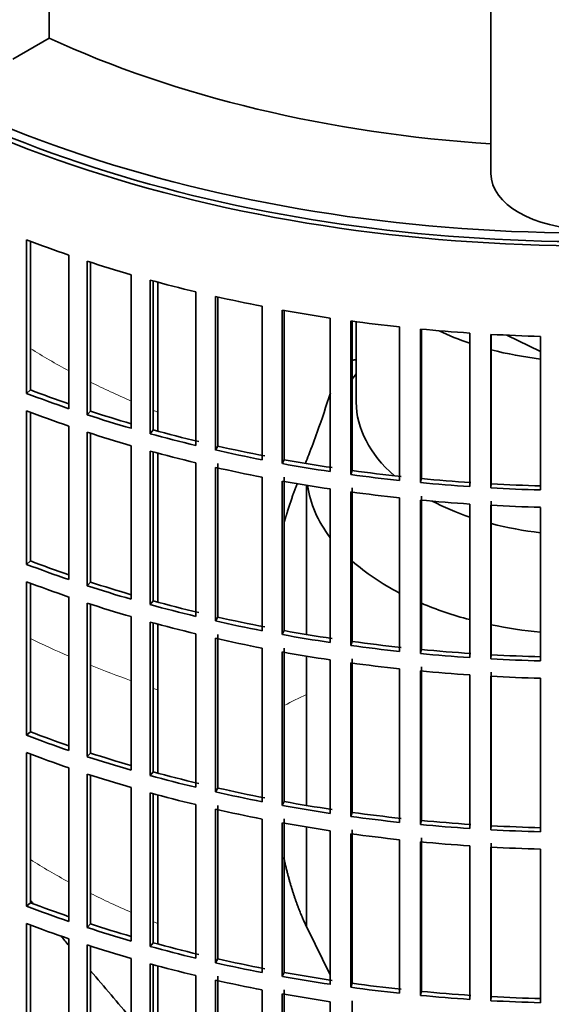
# Model space of a CAD drawing. Header units: millimetres. Extents: x 518 to 1410, y -2520 to 1834.
# Tile 5 of 33: x 1180 to 1255, y -2316 to -2177. Entities that reach past the tile are written whole.
import ezdxf

# ---------------------------------------------------------------- set-up
doc = ezdxf.new("R2010")
doc.units = ezdxf.units.MM
for name, color, linetype in [('VSI184-254_GIUNT', 7, 'Continuous'), ('VSI344-454_FILTR', 7, 'Continuous'), ('VSI344-454_SUPPO', 7, 'Continuous'), ('VSI344_DIFFUSORE', 7, 'Continuous')]:
    doc.layers.add(name, color=color, linetype=linetype)

# ---------------------------------------------------------------- blocks, each defined once
blk = doc.blocks.new('SE4')
at = {"layer": 'VSI184-254_GIUNT', "color": 7, "linetype": 'Continuous', "lineweight": 35}
for p, q in [((1227.83, -2219.53), (1227.83, -2230.89)), ((1227.83, -2226.89), (1227.27, -2227.61)), ((1220.83, -2242.57), (1220.83, -2263.61)), ((1220.83, -2266.66), (1220.83, -2287.69)), ((1220.83, -2290.74), (1220.83, -2304.76))]:
    blk.add_line(p, q, dxfattribs=at)
for centre, major_axis, start_param, end_param in [((1260.33, -2206.4), (-32.5, 0), 0.875493, 1.038932), ((1260.33, -2206.4), (-32.5, 0), 1.14425, 1.369498), ((1260.33, -2230.89), (-32.5, 0), 0, 0.584062), ((1260.33, -2240.79), (39.5, 0), 3.220457, 3.555729), ((1260.33, -2230.89), (-32.5, 0), 0.835386, 1.038932), ((1260.33, -2230.89), (-32.5, 0), 1.14425, 1.369498), ((1260.33, -2240.79), (39.5, 0), 3.720726, 3.98088), ((1260.33, -2240.79), (39.5, 0), 4.081192, 4.281952), ((1260.33, -2240.79), (39.5, 0), 4.365036, 4.547129)]:
    blk.add_ellipse(centre, major_axis=major_axis, ratio=0.57735, start_param=start_param, end_param=end_param, dxfattribs=at)
at = {"layer": 'VSI344-454_FILTR', "color": 7, "linetype": 'Continuous', "lineweight": 35}
for p, q in [((1181.32, -2229.64), (1181.32, -2208)), ((1181.85, -2229.15), (1181.85, -2208.2)), ((1187.29, -2231.79), (1187.29, -2210.15)), ((1189.87, -2232.65), (1189.87, -2211.01)), ((1190.34, -2232.14), (1190.34, -2211.16)), ((1196.08, -2234.56), (1196.08, -2212.92)), ((1198.76, -2235.31), (1198.76, -2213.67)), ((1199.17, -2234.78), (1199.17, -2213.78)), ((1205.19, -2236.96), (1205.19, -2215.32)), ((1207.96, -2237.61), (1207.96, -2215.97)), ((1208.3, -2237.06), (1208.3, -2216.05)), ((1214.57, -2239), (1214.57, -2217.36)), ((1217.4, -2239.53), (1217.4, -2217.89)), ((1217.68, -2238.97), (1217.68, -2217.94)), ((1224.17, -2240.65), (1224.17, -2219.01)), ((1227.06, -2241.06), (1227.06, -2219.43)), ((1227.27, -2240.5), (1227.27, -2219.46)), ((1233.94, -2241.91), (1233.94, -2220.27)), ((1236.88, -2242.21), (1236.88, -2220.57)), ((1237.02, -2241.64), (1237.02, -2220.58)), ((1243.84, -2242.77), (1243.84, -2221.14)), ((1246.81, -2242.95), (1246.81, -2221.32)), ((1246.88, -2242.38), (1246.88, -2221.32)), ((1253.83, -2243.24), (1253.83, -2221.6)), ((1181.85, -2229.15), (1181.32, -2229.64)), ((1181.32, -2253.72), (1181.32, -2232.08)), ((1181.85, -2253.23), (1181.85, -2232.29)), ((1190.34, -2232.14), (1189.87, -2232.65)), ((1187.29, -2255.87), (1187.29, -2234.24)), ((1189.87, -2256.74), (1189.87, -2235.1)), ((1190.34, -2256.23), (1190.34, -2235.25)), ((1199.17, -2234.78), (1198.76, -2235.31)), ((1196.08, -2258.64), (1196.08, -2237)), ((1198.76, -2259.4), (1198.76, -2237.76)), ((1199.17, -2258.87), (1199.17, -2237.87)), ((1208.3, -2237.06), (1207.96, -2237.61)), ((1205.19, -2261.05), (1205.19, -2239.41)), ((1217.68, -2238.97), (1217.4, -2239.53)), ((1207.96, -2261.69), (1207.96, -2240.06)), ((1208.3, -2261.15), (1208.3, -2239.51)), ((1227.27, -2240.5), (1227.06, -2241.06)), ((1214.57, -2263.08), (1214.57, -2241.45)), ((1217.4, -2263.62), (1217.4, -2241.98)), ((1217.68, -2263.06), (1217.68, -2241.42)), ((1237.02, -2241.64), (1236.88, -2242.21)), ((1224.17, -2264.73), (1224.17, -2243.1)), ((1227.06, -2265.15), (1227.06, -2243.51)), ((1227.27, -2264.59), (1227.27, -2242.95)), ((1246.88, -2242.38), (1246.81, -2242.95)), ((1233.94, -2266), (1233.94, -2244.36)), ((1236.88, -2266.29), (1236.88, -2244.66)), ((1237.02, -2265.72), (1237.02, -2244.09)), ((1246.88, -2266.46), (1246.88, -2244.83)), ((1243.84, -2266.86), (1243.84, -2245.22)), ((1246.81, -2267.04), (1246.81, -2245.4)), ((1253.83, -2267.32), (1253.83, -2245.69)), ((1181.85, -2253.23), (1181.32, -2253.72)), ((1181.32, -2277.81), (1181.32, -2256.17)), ((1181.85, -2277.32), (1181.85, -2256.37)), ((1190.34, -2256.23), (1189.87, -2256.74)), ((1187.29, -2279.96), (1187.29, -2258.32)), ((1199.17, -2258.87), (1198.76, -2259.4)), ((1189.87, -2280.82), (1189.87, -2259.18)), ((1190.34, -2280.31), (1190.34, -2259.34)), ((1196.08, -2282.73), (1196.08, -2261.09)), ((1208.3, -2261.15), (1207.96, -2261.69)), ((1198.76, -2283.48), (1198.76, -2261.85)), ((1199.17, -2282.96), (1199.17, -2261.96)), ((1217.68, -2263.06), (1217.4, -2263.62)), ((1205.19, -2285.14), (1205.19, -2263.5)), ((1207.96, -2285.78), (1207.96, -2264.14)), ((1208.3, -2285.24), (1208.3, -2263.6)), ((1214.57, -2287.17), (1214.57, -2265.53)), ((1217.68, -2287.15), (1217.68, -2265.51)), ((1227.27, -2264.59), (1227.06, -2265.15)), ((1237.02, -2265.72), (1236.88, -2266.29)), ((1217.4, -2287.7), (1217.4, -2266.06)), ((1224.17, -2288.82), (1224.17, -2267.18)), ((1227.27, -2288.67), (1227.27, -2267.04)), ((1246.88, -2266.46), (1246.81, -2267.04)), ((1227.06, -2289.24), (1227.06, -2267.6)), ((1233.94, -2290.08), (1233.94, -2268.45)), ((1237.02, -2289.81), (1237.02, -2268.17)), ((1236.88, -2290.38), (1236.88, -2268.74)), ((1243.84, -2290.95), (1243.84, -2269.31)), ((1246.81, -2291.13), (1246.81, -2269.49)), ((1246.88, -2290.55), (1246.88, -2268.91)), ((1253.83, -2291.41), (1253.83, -2269.77)), ((1181.85, -2277.32), (1181.32, -2277.81)), ((1181.32, -2301.89), (1181.32, -2280.26)), ((1181.85, -2301.41), (1181.85, -2280.46)), ((1190.34, -2280.31), (1189.87, -2280.82)), ((1187.29, -2304.05), (1187.29, -2282.41)), ((1189.87, -2304.91), (1189.87, -2283.27)), ((1190.34, -2304.4), (1190.34, -2283.42)), ((1199.17, -2282.96), (1198.76, -2283.48)), ((1196.08, -2306.82), (1196.08, -2285.18)), ((1208.3, -2285.24), (1207.96, -2285.78)), ((1198.76, -2307.57), (1198.76, -2285.93)), ((1199.17, -2307.04), (1199.17, -2286.04)), ((1205.19, -2309.22), (1205.19, -2287.58)), ((1208.3, -2309.32), (1208.3, -2287.69)), ((1217.68, -2287.15), (1217.4, -2287.7)), ((1207.96, -2309.87), (1207.96, -2288.23)), ((1227.27, -2288.67), (1227.06, -2289.24)), ((1214.57, -2311.26), (1214.57, -2289.62)), ((1217.4, -2311.79), (1217.4, -2290.15)), ((1217.68, -2311.23), (1217.68, -2289.6)), ((1237.02, -2289.81), (1236.88, -2290.38)), ((1246.88, -2290.55), (1246.81, -2291.13)), ((1224.17, -2312.91), (1224.17, -2291.27)), ((1227.06, -2313.32), (1227.06, -2291.69)), ((1227.27, -2312.76), (1227.27, -2291.12)), ((1233.94, -2314.17), (1233.94, -2292.53)), ((1236.88, -2314.47), (1236.88, -2292.83)), ((1237.02, -2313.9), (1237.02, -2292.26)), ((1243.84, -2315.03), (1243.84, -2293.4)), ((1246.81, -2315.21), (1246.81, -2293.58)), ((1246.88, -2314.64), (1246.88, -2293)), ((1253.83, -2315.5), (1253.83, -2293.86)), ((1181.85, -2301.41), (1181.32, -2301.89)), ((1181.32, -2325.98), (1181.32, -2304.34)), ((1181.85, -2325.49), (1181.85, -2304.55)), ((1190.34, -2304.4), (1189.87, -2304.91)), ((1187.29, -2328.13), (1187.29, -2306.5)), ((1189.87, -2328.99), (1189.87, -2307.36)), ((1199.17, -2307.04), (1198.76, -2307.57)), ((1190.34, -2328.49), (1190.34, -2307.51)), ((1196.08, -2330.9), (1196.08, -2309.26)), ((1198.76, -2331.66), (1198.76, -2310.02)), ((1199.17, -2331.13), (1199.17, -2310.13)), ((1208.3, -2309.32), (1207.96, -2309.87)), ((1217.68, -2311.23), (1217.4, -2311.79)), ((1205.19, -2333.31), (1205.19, -2311.67)), ((1207.96, -2333.95), (1207.96, -2312.32)), ((1208.3, -2333.41), (1208.3, -2311.77)), ((1227.27, -2312.76), (1227.06, -2313.32)), ((1214.57, -2335.34), (1214.57, -2313.71)), ((1217.4, -2335.87), (1217.4, -2314.24)), ((1217.68, -2335.32), (1217.68, -2313.68)), ((1237.02, -2313.9), (1236.88, -2314.47)), ((1224.17, -2336.99), (1224.17, -2315.36)), ((1227.27, -2336.85), (1227.27, -2315.21)), ((1246.88, -2314.64), (1246.81, -2315.21))]:
    blk.add_line(p, q, dxfattribs=at)
for centre, major_axis, start_param, end_param in [((1260.33, -2125.97), (143.5, 0), 2.974441, 5.119162), ((1260.33, -2125.97), (142.5, 0), 3.141593, 5.135288), ((1260.33, -2138.83), (-143.5, 0), 0.987776, 1.036806), ((1260.33, -2138.83), (-143.5, 0), 1.057589, 1.106619), ((1260.33, -2138.83), (-143.5, 0), 1.127403, 1.176432), ((1260.33, -2138.83), (-143.5, 0), 1.197216, 1.246245), ((1260.33, -2138.83), (-143.5, 0), 1.267029, 1.316058), ((1260.33, -2138.83), (-143.5, 0), 1.336842, 1.385871), ((1260.33, -2138.83), (-143.5, 0), 1.406655, 1.455685), ((1260.33, -2138.83), (-143.5, 0), 1.476469, 1.525498), ((1260.33, -2304.99), (-142.5, 0), -1.340701, -1.33667), ((1260.33, -2160.47), (-143.5, 0), 0.987776, 1.036806), ((1260.33, -2160.47), (-142.5, 0), 0.987604, 1.032651), ((1260.33, -2162.92), (-143.5, 0), 0.987776, 1.036806), ((1260.33, -2160.47), (-142.5, 0), 1.057417, 1.103102), ((1260.33, -2160.47), (-143.5, 0), 1.057589, 1.106619), ((1260.33, -2162.92), (-143.5, 0), 1.057589, 1.106619), ((1260.33, -2160.47), (-143.5, 0), 1.127403, 1.176432), ((1260.33, -2160.47), (-142.5, 0), 1.127231, 1.176604), ((1260.33, -2162.92), (-143.5, 0), 1.127403, 1.176432), ((1260.33, -2160.47), (-143.5, 0), 1.197216, 1.246245), ((1260.33, -2160.47), (-142.5, 0), 1.197044, 1.246417), ((1260.33, -2160.47), (-142.5, 0), 1.266857, 1.31623), ((1260.33, -2162.92), (-143.5, 0), 1.197216, 1.246245), ((1260.33, -2160.47), (-143.5, 0), 1.267029, 1.316058), ((1260.33, -2160.47), (-142.5, 0), 1.33667, 1.386044), ((1260.33, -2162.92), (-143.5, 0), 1.267029, 1.316058), ((1260.33, -2160.47), (-143.5, 0), 1.336842, 1.385871), ((1260.33, -2160.47), (-143.5, 0), 1.406655, 1.455685), ((1260.33, -2160.47), (-142.5, 0), 1.406483, 1.455857), ((1260.33, -2162.92), (-143.5, 0), 1.336842, 1.385871), ((1260.33, -2160.47), (-143.5, 0), 1.476469, 1.525498), ((1260.33, -2160.47), (-142.5, 0), 1.476296, 1.52567), ((1260.33, -2162.92), (-143.5, 0), 1.406655, 1.455685), ((1260.33, -2162.92), (-143.5, 0), 1.476469, 1.525498), ((1260.33, -2184.56), (-142.5, 0), 0.987604, 1.032651), ((1260.33, -2184.56), (-143.5, 0), 0.987776, 1.036806), ((1260.33, -2187.01), (-143.5, 0), 0.987776, 1.036806), ((1260.33, -2184.56), (-143.5, 0), 1.057589, 1.106619), ((1260.33, -2184.56), (-142.5, 0), 1.057417, 1.103102), ((1260.33, -2184.56), (-142.5, 0), 1.127231, 1.176604), ((1260.33, -2187.01), (-143.5, 0), 1.057589, 1.106619), ((1260.33, -2184.56), (-143.5, 0), 1.127403, 1.176432), ((1260.33, -2184.56), (-142.5, 0), 1.197044, 1.246417), ((1260.33, -2187.01), (-143.5, 0), 1.127403, 1.176432), ((1260.33, -2184.56), (-143.5, 0), 1.197216, 1.246245), ((1260.33, -2184.56), (-142.5, 0), 1.266857, 1.31623), ((1260.33, -2187.01), (-143.5, 0), 1.197216, 1.246245), ((1260.33, -2184.56), (-143.5, 0), 1.267029, 1.316058), ((1260.33, -2184.56), (-143.5, 0), 1.336842, 1.385871), ((1260.33, -2184.56), (-142.5, 0), 1.33667, 1.386044), ((1260.33, -2184.56), (-142.5, 0), 1.406483, 1.455857), ((1260.33, -2187.01), (-143.5, 0), 1.267029, 1.316058), ((1260.33, -2184.56), (-143.5, 0), 1.406655, 1.455685), ((1260.33, -2184.56), (-143.5, 0), 1.476469, 1.525498), ((1260.33, -2184.56), (-142.5, 0), 1.476296, 1.52567), ((1260.33, -2187.01), (-143.5, 0), 1.336842, 1.385871), ((1260.33, -2187.01), (-143.5, 0), 1.406655, 1.455685), ((1260.33, -2187.01), (-143.5, 0), 1.476469, 1.525498), ((1260.33, -2208.65), (-143.5, 0), 0.987776, 1.036806), ((1260.33, -2208.65), (-142.5, 0), 0.987604, 1.032651), ((1260.33, -2211.09), (-143.5, 0), 0.987776, 1.036806), ((1260.33, -2208.65), (-143.5, 0), 1.057589, 1.106619), ((1260.33, -2208.65), (-142.5, 0), 1.057417, 1.103102), ((1260.33, -2211.09), (-143.5, 0), 1.057589, 1.106619), ((1260.33, -2208.65), (-143.5, 0), 1.127403, 1.176432), ((1260.33, -2208.65), (-142.5, 0), 1.127231, 1.176604), ((1260.33, -2208.65), (-142.5, 0), 1.197044, 1.246417), ((1260.33, -2211.09), (-143.5, 0), 1.127403, 1.176432), ((1260.33, -2208.65), (-143.5, 0), 1.197216, 1.246245), ((1260.33, -2208.65), (-143.5, 0), 1.267029, 1.316058), ((1260.33, -2208.65), (-142.5, 0), 1.266857, 1.31623), ((1260.33, -2211.09), (-143.5, 0), 1.197216, 1.246245), ((1260.33, -2208.65), (-143.5, 0), 1.336842, 1.385871), ((1260.33, -2208.65), (-142.5, 0), 1.33667, 1.386044), ((1260.33, -2211.09), (-143.5, 0), 1.267029, 1.316058), ((1260.33, -2208.65), (-143.5, 0), 1.406655, 1.455685), ((1260.33, -2208.65), (-142.5, 0), 1.406483, 1.455857), ((1260.33, -2208.65), (-142.5, 0), 1.476296, 1.52567), ((1260.33, -2211.09), (-143.5, 0), 1.336842, 1.385871), ((1260.33, -2208.65), (-143.5, 0), 1.476469, 1.525498), ((1260.33, -2211.09), (-143.5, 0), 1.406655, 1.455685), ((1260.33, -2211.09), (-143.5, 0), 1.476469, 1.525498), ((1260.33, -2232.73), (-143.5, 0), 0.987776, 1.036806), ((1260.33, -2232.73), (-142.5, 0), 0.987604, 1.032651), ((1260.33, -2235.18), (-143.5, 0), 0.987776, 1.036806), ((1260.33, -2232.73), (-142.5, 0), 1.057417, 1.103102), ((1260.33, -2232.73), (-143.5, 0), 1.057589, 1.106619), ((1260.33, -2235.18), (-143.5, 0), 1.057589, 1.106619), ((1260.33, -2232.73), (-142.5, 0), 1.127231, 1.176604), ((1260.33, -2232.73), (-143.5, 0), 1.127403, 1.176432), ((1260.33, -2235.18), (-143.5, 0), 1.127403, 1.176432), ((1260.33, -2232.73), (-143.5, 0), 1.197216, 1.246245), ((1260.33, -2232.73), (-142.5, 0), 1.197044, 1.246417), ((1260.33, -2232.73), (-142.5, 0), 1.266857, 1.31623), ((1260.33, -2235.18), (-143.5, 0), 1.197216, 1.246245), ((1260.33, -2232.73), (-143.5, 0), 1.267029, 1.316058), ((1260.33, -2232.73), (-142.5, 0), 1.33667, 1.386044), ((1260.33, -2235.18), (-143.5, 0), 1.267029, 1.316058), ((1260.33, -2232.73), (-143.5, 0), 1.336842, 1.385871), ((1260.33, -2232.73), (-142.5, 0), 1.406483, 1.455857), ((1260.33, -2232.73), (-143.5, 0), 1.406655, 1.455685), ((1260.33, -2232.73), (-143.5, 0), 1.476469, 1.525498), ((1260.33, -2232.73), (-142.5, 0), 1.476296, 1.52567)]:
    blk.add_ellipse(centre, major_axis=major_axis, ratio=0.57735, start_param=start_param, end_param=end_param, dxfattribs=at)
at = {"layer": 'VSI344-454_SUPPO', "color": 7, "linetype": 'Continuous', "lineweight": 35}
for p, q in [((1199.85, -2234.97), (1199.85, -2213.97)), ((1249.07, -2221.43), (1253.83, -2223.73)), ((1199.85, -2259.05), (1199.85, -2238.05)), ((1199.85, -2283.14), (1199.85, -2262.14)), ((1199.85, -2307.23), (1199.85, -2286.23)), ((1224.17, -2311.57), (1220.94, -2305.05)), ((1199.85, -2331.31), (1199.85, -2310.31))]:
    blk.add_line(p, q, dxfattribs=at)
blk.add_ellipse((1260.33, -2124.75), major_axis=(142.5, 0), ratio=0.57735, start_param=3.023053, end_param=5.154255, dxfattribs=at)
at = {"layer": 'VSI344-454_SUPPO', "color": 4, "linetype": 'Continuous', "lineweight": 9}
for centre, major_axis, start_param, end_param in [((1260.33, -2181.32), (-106.99, 0), 0.747348, 0.819367), ((1260.33, -2181.32), (-106.99, 0), 0.857735, 0.926692), ((1260.33, -2181.32), (-106.99, 0), 0.962313, 0.96998), ((1260.33, -2210.24), (-122, 0), 0.872093, 0.928959), ((1260.33, -2210.24), (-122, 0), 0.959843, 1.01622), ((1260.33, -2210.24), (-122, 0), 1.045723, 1.052104), ((1260.33, -2300.8), (-63.54, 0), -0.899918, -0.834953), ((1260.33, -2253.51), (-106.8, 0), 0.745517, 0.817782), ((1260.33, -2253.51), (-106.8, 0), 0.856268, 0.925418), ((1260.33, -2253.51), (-106.8, 0), 0.961131, 0.968818)]:
    blk.add_ellipse(centre, major_axis=major_axis, ratio=0.57735, start_param=start_param, end_param=end_param, dxfattribs=at)
at = {"layer": 'VSI344-454_SUPPO', "color": 7, "linetype": 'Continuous', "lineweight": 35}
for points, degree, knots in [([(1224.19, -2229.53), (1223.6, -2231.41), (1222.98, -2233.26), (1221.94, -2236.16), (1221.54, -2237.23), (1220.98, -2238.69), (1220.82, -2239.1), (1220.65, -2239.51)], 3, [0.7699646, 0.7699646, 0.7699646, 0.7699646, 0.875, 0.875, 0.9375, 0.9375, 0.9619995, 0.9619995, 0.9619995, 0.9619995]), ([(1217.63, -2247.95), (1217.85, -2247.17), (1218.09, -2246.4), (1218.75, -2244.24), (1219.52, -2242.27)], 2, [0.6790351, 0.6790351, 0.6790351, 0.75, 0.75, 0.9525285, 0.9525285, 0.9525285]), ([(1220.94, -2305.05), (1219.61, -2302.36), (1218.58, -2298.89), (1218.04, -2297.05), (1217.6, -2295.02)], 2, [0, 0, 0, 0.25, 0.25, 0.3817702, 0.3817702, 0.3817702])]:
    blk.add_open_spline(points, degree=degree, knots=knots, dxfattribs=at)
for points in [[(1182.26, -2301.55), (1182.13, -2301.39), (1181.99, -2301.23), (1181.85, -2301.07)], [(1187.29, -2307.44), (1186.9, -2306.99), (1186.51, -2306.53), (1186.13, -2306.08)], [(1196.08, -2317.73), (1194.2, -2315.52), (1192.28, -2313.28), (1190.34, -2311.01)]]:
    blk.add_open_spline(points, degree=3, dxfattribs=at)
at = {"layer": 'VSI344_DIFFUSORE', "color": 7, "linetype": 'Continuous', "lineweight": 35}
for p, q in [((1184.49, -2179.56), (1184.49, -2140.06)), ((1246.83, -2198.65), (1246.83, -2153.66)), ((1184.49, -2179.56), (1179.36, -2182.52))]:
    blk.add_line(p, q, dxfattribs=at)
for centre, major_axis, start_param, end_param in [((1260.33, -2124.75), (-121.5, 0), 0.896739, 1.459455), ((1260.33, -2198.65), (13.5, 0), 3.141593, 6.283185)]:
    blk.add_ellipse(centre, major_axis=major_axis, ratio=0.57735, start_param=start_param, end_param=end_param, dxfattribs=at)

msp = doc.modelspace()

# ---------------------------------------------------------------- block references
msp.add_blockref('SE4', (0, 0))

doc.saveas('drawing.dxf')
